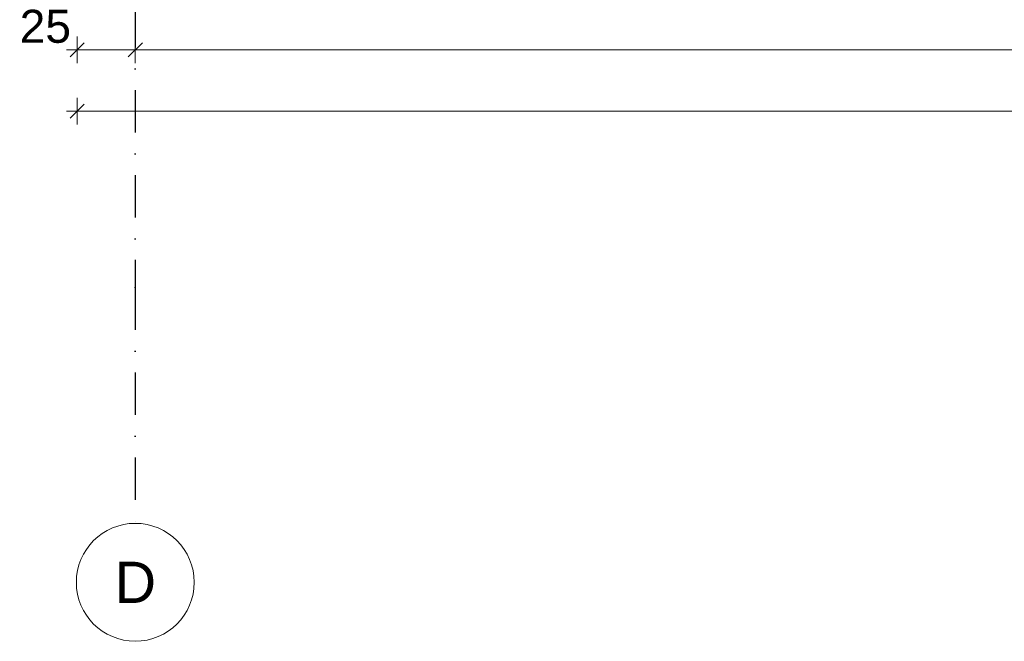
# Model space of a CAD drawing. Header units: millimetres. Extents: x -12989 to 381717, y -50461 to 30884.
# Tile 4 of 63: x 363295 to 367472, y -50461 to -47825. Entities that reach past the tile are written whole.
import ezdxf
from ezdxf.enums import TextEntityAlignment as Align

# ---------------------------------------------------------------- set-up
doc = ezdxf.new("R2010")
doc.units = ezdxf.units.MM
doc.header["$MEASUREMENT"] = 0
doc.linetypes.add('Kropki i Kreski', pattern=[360, 180, -90, 0, -90])
doc.layers.add('Nowe_A_WYM', color=7, linetype='Continuous')
doc.layers.add('Nowe_Warstwa IFC.Import IFC', color=7, linetype='Continuous')
for name, color, linetype, lineweight in [('Nowe_A_WYM_Nr_pióra__1', 7, 'Continuous', 13), ('Nowe_A_WYM_Nr_pióra__45', 7, 'Continuous', 15), ('Nowe_A_WYM_Nr_pióra__85', 7, 'Continuous', 13), ('Nowe_Warstwa IFC.Import IFC_Nr_pióra__1', 7, 'Continuous', 13), ('Nowe_Warstwa IFC.Import IFC_Nr_pióra__25', 7, 'Continuous', 25), ('Nowe_Warstwa IFC.Import IFC_Nr_pióra__7', 7, 'Continuous', 13)]:
    doc.layers.add(name, color=color, linetype=linetype, lineweight=lineweight)
doc.styles.add('STYL_AUTOMATYCZNY_1', font='arial.ttf')
doc.styles.add('STYL_AUTOMATYCZNY_5', font='arial.ttf')
doc.dimstyles.new('STYL_AUTOMATYCZNY__2', dxfattribs={"dimtxt": 139.999998, "dimasz": 57, "dimexe": 0.18, "dimexo": 0.0625, "dimgap": 0, "dimtad": 1, "dimtih": 1, "dimtoh": 1, "dimdec": 0, "dimlfac": 0.1, "dimzin": 0, "dimdsep": 46, "dimtxsty": 'STYL_AUTOMATYCZNY_5', "dimblk": 'ARROWHEAD_6', "dimblk1": 'ARROWHEAD_6', "dimblk2": 'ARROWHEAD_6', "dimcen": 0.09, "dimse1": 1, "dimse2": 1, "dimclrd": 7, "dimclre": 7, "dimclrt": 7, "dimadec": 0, "dimazin": 0, "dimtfac": 1, "dimtdec": 4, "dimtmove": 0, "dimatfit": 3, "dimfxl": 0, "dimtolj": 1, "dimtzin": 0, "dimarcsym": 0})

# ---------------------------------------------------------------- blocks, each defined once
blk = doc.blocks.new('Standardowy znacznik osi[4]_1', base_point=(363785.4, -35960.6))
at = {"layer": 'Nowe_Warstwa IFC.Import IFC_Nr_pióra__25', "color": 7, "linetype": 'Kropki i Kreski', "lineweight": 25}
for p, q in [((363785.4, -36960.6), (363785.4, -48960.6)), ((363785.4, -48960.6), (363785.4, -49960.6))]:
    blk.add_line(p, q, dxfattribs=at)
blk.add_point((363785.4, -48960.6), dxfattribs=at)
blk.add_point((363785.4, -48960.6), dxfattribs=at)
at = {"layer": 'Nowe_Warstwa IFC.Import IFC_Nr_pióra__7', "color": 7, "linetype": 'Continuous', "lineweight": 13}
blk.add_circle((363785.4, -50210.6), 250, dxfattribs=at)
at = {"layer": 'Nowe_Warstwa IFC.Import IFC_Nr_pióra__1', "color": 7, "lineweight": 13, "style": 'STYL_AUTOMATYCZNY_1'}
for tag, p in [('AC_MarkerText_1_0', (363785.4, -35623.1)), ('AC_MarkerText_1_1', (363785.4, -50123.1))]:
    blk.add_attdef(tag, text='', height=175, rotation=360, dxfattribs=at).set_placement(p, align=Align.TOP_CENTER)
blk = doc.blocks.new('*D182', base_point=(363535.4, -45960.6))
at = {"layer": 'Nowe_A_WYM_Nr_pióra__45', "color": 7, "linetype": 'Continuous', "lineweight": 15}
for p, q in [((363568.6, -47923.2), (363508.6, -47983.2)), ((363815.4, -47923.2), (363755.4, -47983.2))]:
    blk.add_line(p, q, dxfattribs=at)
at = {"layer": 'Nowe_A_WYM_Nr_pióra__85', "color": 7, "linetype": 'Continuous', "lineweight": 13}
for p, q in [((363538.6, -48009.5), (363538.6, -47897)), ((363785.4, -48009.5), (363785.4, -47897)), ((363493.6, -47953.2), (363538.6, -47953.2)), ((363538.6, -47953.2), (363785.4, -47953.2)), ((363785.4, -47953.2), (378285.4, -47953.2))]:
    blk.add_line(p, q, dxfattribs=at)
at = {"layer": 'Nowe_A_WYM_Nr_pióra__1', "color": 7, "lineweight": 13, "insert": (363295.1, -47925.2), "char_height": 140, "attachment_point": 7, "style": 'STYL_AUTOMATYCZNY_5'}
blk.add_mtext('\\A1;{\\pql;\\fArial|b0|i0|c238|p0;\\W1.000000;25}', dxfattribs=at)
blk = doc.blocks.new('ARROWHEAD_6')
at = {"color": 0, "linetype": 'Continuous', "lineweight": 0}
for p, q in [((0, 0), (-1, 0)), ((-0.5, -0.5), (0.5, 0.5))]:
    blk.add_line(p, q, dxfattribs=at)
blk = doc.blocks.new('*D183', base_point=(363535.4, -45960.6))
at = {"layer": 'Nowe_A_WYM_Nr_pióra__45', "color": 7, "linetype": 'Continuous', "lineweight": 15}
for p, q in [((363815.4, -47923.2), (363755.4, -47983.2)), ((378315.4, -47923.2), (378255.4, -47983.2))]:
    blk.add_line(p, q, dxfattribs=at)
at = {"layer": 'Nowe_A_WYM_Nr_pióra__85', "color": 7, "linetype": 'Continuous', "lineweight": 13}
for p, q in [((378285.4, -48009.5), (378285.4, -47897)), ((363785.4, -47953.2), (378285.4, -47953.2))]:
    blk.add_line(p, q, dxfattribs=at)
at = {"layer": 'Nowe_A_WYM_Nr_pióra__1', "color": 7, "lineweight": 13, "char_height": 140, "attachment_point": 7, "style": 'STYL_AUTOMATYCZNY_5'}
for s, insert in [('\\A1;{\\pql;\\fArial|b0|i0|c238|p0;\\W1.000000;1\xa0450}', (370688.4, -47925.2)), ('\\A1;{\\pql;\\fArial|b0|i0|c238|p0;\\W1.000000;25}', (378041.8, -47925.2))]:
    blk.add_mtext(s, dxfattribs=dict(at, insert=insert))
blk = doc.blocks.new('*D185', base_point=(363535.4, -45960.6))
at = {"layer": 'Nowe_A_WYM_Nr_pióra__45', "color": 7, "linetype": 'Continuous', "lineweight": 15}
for p, q in [((363568.6, -48183.2), (363508.6, -48243.2)), ((378508.5, -48243.2), (378568.5, -48183.2))]:
    blk.add_line(p, q, dxfattribs=at)
at = {"layer": 'Nowe_A_WYM_Nr_pióra__85', "color": 7, "linetype": 'Continuous', "lineweight": 13}
for p, q in [((363538.6, -48269.5), (363538.6, -48157)), ((378538.5, -48269.5), (378538.5, -48157)), ((363493.6, -48213.2), (363538.6, -48213.2)), ((363538.6, -48213.2), (378538.5, -48213.2)), ((378538.5, -48213.2), (378583.5, -48213.2))]:
    blk.add_line(p, q, dxfattribs=at)
at = {"layer": 'Nowe_A_WYM_Nr_pióra__1', "color": 7, "lineweight": 13, "insert": (370798.3, -48185.2), "char_height": 140, "attachment_point": 7, "style": 'STYL_AUTOMATYCZNY_5'}
blk.add_mtext('\\A1;{\\pql;\\fArial|b0|i0|c238|p0;\\W1.000000;1\xa0500}', dxfattribs=at)

msp = doc.modelspace()

# ---------------------------------------------------------------- block references
at = {"layer": 'Nowe_Warstwa IFC.Import IFC', "color": 7, "linetype": 'Continuous', "lineweight": 13}
ref = msp.add_blockref('Standardowy znacznik osi[4]_1', (363785.4, -35960.6), dxfattribs=at)
ref.add_attrib('AC_MarkerText_1_1', 'D', dxfattribs={"layer": 'Nowe_Warstwa IFC.Import IFC_Nr_pióra__1', "color": 7, "lineweight": 13, "height": 175, "rotation": 360, "style": 'STYL_AUTOMATYCZNY_1'}).set_placement((363785.4, -50123.1), align=Align.TOP_CENTER)

# ---------------------------------------------------------------- dimensions: what is measured, and where the dimension line sits
at = {"layer": 'Nowe_A_WYM', "color": 7, "linetype": 'Continuous', "lineweight": 13}
for base, p1, p2, picture, middle in [((363785.4, -47953.2), (363538.6, -46860.6), (363785.4, -48688.5), '*D182', (363401.6, -47855.2)), ((378538.5, -48213.2), (363538.6, -46860.6), (378538.5, -46860.6), '*D185', (371038.5, -48115.2)), ((378285.4, -47953.2), (363785.4, -48688.5), (378285.4, -48688.5), '*D183', (370928.5, -47855.2))]:
    dim = msp.add_linear_dim(base=base, p1=p1, p2=p2, dimstyle='STYL_AUTOMATYCZNY__2', dxfattribs=at)
    dim.commit()
    dim.dimension.update_dxf_attribs({"geometry": picture, "text_midpoint": middle, "dimtype": 160})

doc.saveas('drawing.dxf')
